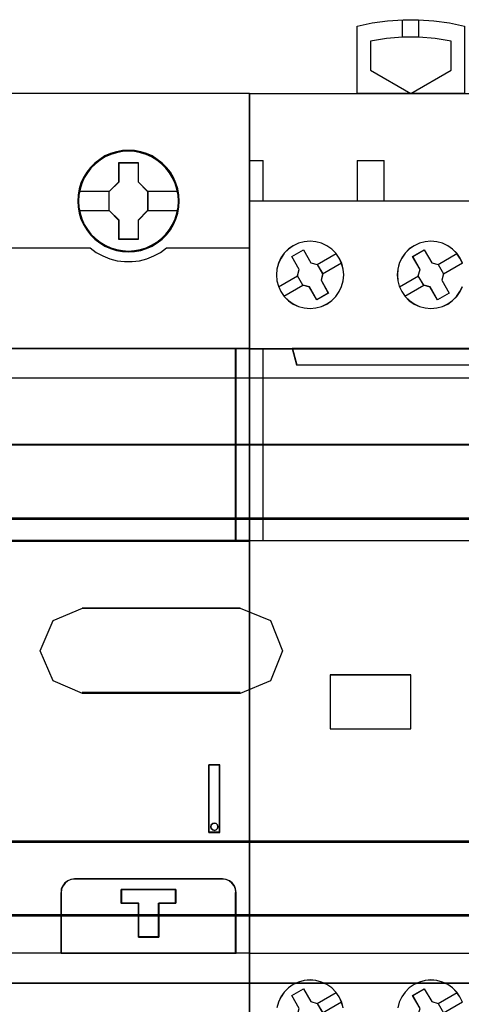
# Model space of a CAD drawing. Header units: millimetres. Extents: x 18084 to 47233, y 38174 to 56392.
# Tile 93 of 253: x 25276 to 25309, y 50777 to 50850. Entities that reach past the tile are written whole.
import ezdxf

# ---------------------------------------------------------------- set-up
doc = ezdxf.new("R2010")
doc.units = ezdxf.units.MM
doc.header["$LTSCALE"] = 100
for name, color, linetype in [('30', 7, 'Continuous'), ('45', 7, 'Continuous'), ('50', 7, 'Continuous'), ('el - schemat', 7, 'Continuous')]:
    doc.layers.add(name, color=color, linetype=linetype)

# ---------------------------------------------------------------- blocks, each defined once
blk = doc.blocks.new('zw$F2DD')
at = {"layer": '45', "color": 7}
for points in [[(0.7996, 8.8002), (0.7996, 9.3011), (0.7996, 9.3011), (0.9126, 9.3257), (1.0273, 9.3427), (1.1426, 9.3503), (1.2574, 9.3503), (1.3727, 9.3427), (1.4875, 9.3257), (1.6005, 9.3011), (1.6005, 9.3011), (1.6005, 8.8002), (0.7996, 8.8002)], [(1.5006, 9.1914), (1.3811, 9.2107), (1.2604, 9.2201), (1.1391, 9.2201), (1.019, 9.2107), (0.8995, 9.1914), (0.8995, 9.1914), (0.8995, 8.9738), (0.8995, 8.9738), (1.1994, 8.8002), (1.1994, 8.8002), (1.5006, 8.9738), (1.5006, 8.9738), (1.5006, 9.1914), (1.5006, 9.1914)], [(1.7997, 8.8016), (3.6001, 8.8016), (3.6001, 8.8016), (3.6001, 0.4985), (3.6001, 0.4985), (1.7997, 0.4985), (1.7997, 0.4985), (0, 0.4985), (0, 0.4985), (0, 8.8016), (0, 8.8016), (1.7997, 8.8016), (1.7997, 8.8016)], [(1.7997, 8.8011), (3.5995, 8.8011), (3.5995, 0.4991), (1.7997, 0.4991), (0.0005, 0.4991), (0.0005, 8.8011), (1.7997, 8.8011)], [(0.667, 7.5758), (0.6424, 7.6121), (0.6113, 7.6426), (0.5756, 7.6678), (0.5363, 7.686), (0.4929, 7.6977), (0.4501, 7.7012), (0.4062, 7.6977), (0.3646, 7.6866), (0.3247, 7.6678), (0.289, 7.6432), (0.2579, 7.6121), (0.2333, 7.5764), (0.2145, 7.5365), (0.2034, 7.4938), (0.1993, 7.451), (0.2034, 7.407), (0.2145, 7.3654), (0.2327, 7.3256), (0.2579, 7.2898), (0.289, 7.2582), (0.3247, 7.2336), (0.3646, 7.2154), (0.4062, 7.2043), (0.4501, 7.2007), (0.4935, 7.2043), (0.5357, 7.2154), (0.5756, 7.2336), (0.6113, 7.2588), (0.6418, 7.2898), (0.667, 7.3256), (0.6852, 7.3648), (0.6969, 7.407), (0.701, 7.4504), (0.6975, 7.4938), (0.6858, 7.5365), (0.667, 7.5758)], [(0.6665, 7.5755), (0.642, 7.6118), (0.611, 7.6422), (0.5753, 7.6673), (0.5361, 7.6854), (0.4928, 7.6971), (0.4501, 7.7007), (0.4063, 7.6971), (0.3648, 7.686), (0.325, 7.6673), (0.2893, 7.6428), (0.2583, 7.6118), (0.2337, 7.5761), (0.215, 7.5363), (0.2039, 7.4937), (0.1998, 7.451), (0.2039, 7.4071), (0.215, 7.3656), (0.2332, 7.3258), (0.2583, 7.2902), (0.2893, 7.2586), (0.325, 7.234), (0.3648, 7.2159), (0.4063, 7.2048), (0.4501, 7.2013), (0.4934, 7.2048), (0.5355, 7.2159), (0.5753, 7.234), (0.611, 7.2592), (0.6414, 7.2902), (0.6665, 7.3258), (0.6847, 7.365), (0.6964, 7.4071), (0.7005, 7.4504), (0.697, 7.4937), (0.6853, 7.5363), (0.6665, 7.5755)], [(0.3137, 7.587), (0.4002, 7.6368), (0.4002, 7.6368), (0.456, 7.5412), (0.456, 7.5412), (0.5037, 7.5278), (0.5037, 7.5278), (0.5442, 7.4586), (0.5442, 7.4586), (0.5319, 7.4105), (0.5319, 7.4105), (0.5866, 7.315), (0.5866, 7.315), (0.4995, 7.2651), (0.4995, 7.2651), (0.4449, 7.3601), (0.4449, 7.3601), (0.396, 7.373), (0.396, 7.373), (0.3561, 7.4422), (0.3561, 7.4422), (0.369, 7.4908), (0.369, 7.4908), (0.3137, 7.587), (0.3137, 7.587)], [(0.3143, 7.5866), (0.4004, 7.6362), (0.456, 7.541), (0.5034, 7.5275), (0.5438, 7.4586), (0.5315, 7.4106), (0.586, 7.3154), (0.4993, 7.2657), (0.4449, 7.3604), (0.3963, 7.3732), (0.3564, 7.4422), (0.3693, 7.4907), (0.3143, 7.5866)], [(1.2135, 7.587), (1.3004, 7.6368), (1.3004, 7.6368), (1.3556, 7.5412), (1.3556, 7.5412), (1.4038, 7.5278), (1.4038, 7.5278), (1.4437, 7.4586), (1.4437, 7.4586), (1.4314, 7.4105), (1.4314, 7.4105), (1.4866, 7.315), (1.4866, 7.315), (1.3997, 7.2651), (1.3997, 7.2651), (1.3444, 7.3601), (1.3444, 7.3601), (1.2957, 7.373), (1.2957, 7.373), (1.2558, 7.4422), (1.2558, 7.4422), (1.2687, 7.4908), (1.2687, 7.4908), (1.2135, 7.587), (1.2135, 7.587)], [(1.214, 7.5866), (1.3006, 7.6362), (1.3556, 7.541), (1.4035, 7.5275), (1.4433, 7.4586), (1.431, 7.4106), (1.486, 7.3154), (1.3995, 7.2657), (1.3445, 7.3604), (1.2959, 7.3732), (1.2561, 7.4422), (1.269, 7.4907), (1.214, 7.5866)], [(0, 6.9012), (1.7997, 6.9012), (1.7997, 6.9012), (3.6001, 6.9012), (3.6001, 5.47), (1.7997, 5.47), (1.7997, 5.47), (0, 5.47), (0, 6.9012)], [(0.0005, 6.9006), (1.7997, 6.9006), (3.5995, 6.9006), (3.5995, 5.4705), (1.7997, 5.4705), (0.0005, 5.4705), (0.0005, 6.9006)], [(0.3178, 6.9012), (0.35, 6.78), (0.35, 6.78), (3.25, 6.78), (3.25, 6.78), (3.2822, 6.9012), (0.3178, 6.9012)], [(0.3184, 6.9006), (0.3505, 6.7806), (3.2495, 6.7806), (3.2817, 6.9006), (0.3184, 6.9006)], [(0.5992, 4.0703), (1.2003, 4.0703), (1.2003, 4.4721), (0.5992, 4.4721), (0.5992, 4.0703)], [(0.5997, 4.0708), (1.1997, 4.0708), (1.1997, 4.4715), (0.5997, 4.4715), (0.5997, 4.0708)], [(0.3693, 1.9899), (0.3143, 2.0859), (0.4004, 2.1356), (0.456, 2.0402), (0.5034, 2.0268), (0.5438, 1.9578), (0.5315, 1.9098), (0.586, 1.8151), (0.4993, 1.7648), (0.4449, 1.8595), (0.3963, 1.873), (0.3564, 1.942), (0.3693, 1.9899)], [(1.214, 2.0859), (1.3006, 2.1356), (1.3556, 2.0402), (1.4035, 2.0268), (1.4433, 1.9578), (1.431, 1.9098), (1.486, 1.8151), (1.3995, 1.7648), (1.3445, 1.8595), (1.2959, 1.873), (1.2561, 1.942), (1.269, 1.9899), (1.214, 2.0859)]]:
    blk.add_lwpolyline(points, close=True, dxfattribs=at)
for points in [[(1.1391, 9.2185), (1.1391, 9.3503)], [(1.2596, 9.2185), (1.2596, 9.3503)], [(0, 8.3014), (0.1007, 8.3014)], [(0.0994, 8.3014), (0.0994, 7.9997)], [(0.7996, 8.3014), (1.0007, 8.3014)], [(0.7996, 8.3014), (0.7996, 7.9997)], [(0.9994, 8.3014), (0.9994, 7.9997)], [(0, 8.001), (1.8006, 8.001)], [(1.5852, 7.5365), (1.5665, 7.5758), (1.5665, 7.5758), (1.5419, 7.6121), (1.5114, 7.6426), (1.475, 7.6678), (1.4358, 7.6859), (1.393, 7.6976), (1.3496, 7.7017), (1.3062, 7.6976), (1.264, 7.6865), (1.2247, 7.6678), (1.1884, 7.6432), (1.1579, 7.6121), (1.1327, 7.5764), (1.1139, 7.5365), (1.1028, 7.4937), (1.0993, 7.451), (1.1028, 7.407), (1.1139, 7.3654), (1.1321, 7.3256), (1.1579, 7.2898), (1.189, 7.2582), (1.2247, 7.2336), (1.264, 7.2154), (1.3062, 7.2043), (1.3502, 7.2007), (1.3936, 7.2043), (1.4358, 7.2154), (1.475, 7.2336), (1.5108, 7.2588), (1.5419, 7.2898), (1.5665, 7.3256), (1.5847, 7.3648)], [(1.5847, 7.5363), (1.566, 7.5755), (1.566, 7.5755), (1.5415, 7.6117), (1.5111, 7.6421), (1.4748, 7.6673), (1.4357, 7.6854), (1.393, 7.6971), (1.3497, 7.7012), (1.3065, 7.6971), (1.2644, 7.686), (1.2252, 7.6673), (1.189, 7.6427), (1.1586, 7.6117), (1.1334, 7.5761), (1.1147, 7.5363), (1.1036, 7.4936), (1.1001, 7.451), (1.1036, 7.4071), (1.1147, 7.3656), (1.1328, 7.3258), (1.1586, 7.2902), (1.1896, 7.2586), (1.2252, 7.234), (1.2644, 7.2159), (1.3065, 7.2048), (1.3503, 7.2013), (1.3936, 7.2048), (1.4357, 7.2159), (1.4748, 7.234), (1.5105, 7.2592), (1.5415, 7.2902), (1.566, 7.3258), (1.5842, 7.365)], [(0.5026, 7.5269), (0.6442, 7.6088)], [(1.4029, 7.5269), (1.5439, 7.6088)], [(0.5429, 7.4578), (0.684, 7.54)], [(1.4427, 7.4578), (1.5843, 7.54)], [(0.2157, 7.3608), (0.3574, 7.443)], [(1.1152, 7.3608), (1.2568, 7.443)], [(0.2553, 7.292), (0.3972, 7.374)], [(1.1556, 7.292), (1.2966, 7.374)], [(0.0994, 6.9012), (0.0994, 5.47)], [(0, 2.4009), (1.8006, 2.4009)], [(0.6975, 1.9937), (0.6858, 2.0358), (0.667, 2.0757), (0.667, 2.0757), (0.6424, 2.1114), (0.6113, 2.1425), (0.5756, 2.1671), (0.5363, 2.1853), (0.4929, 2.197), (0.4501, 2.2011), (0.4062, 2.197), (0.3646, 2.1859), (0.3247, 2.1671), (0.289, 2.1425), (0.2579, 2.1114), (0.2333, 2.0757), (0.2145, 2.0358), (0.2034, 1.9937)], [(0.697, 1.9936), (0.6853, 2.0357), (0.6665, 2.0754), (0.6665, 2.0754), (0.642, 2.1111), (0.611, 2.1421), (0.5753, 2.1666), (0.5361, 2.1848), (0.4928, 2.1964), (0.4501, 2.2005), (0.4063, 2.1964), (0.3648, 2.1853), (0.325, 2.1666), (0.2893, 2.1421), (0.2583, 2.1111), (0.2337, 2.0754), (0.215, 2.0357), (0.2039, 1.9936)], [(1.5852, 2.0364), (1.5664, 2.0757), (1.5664, 2.0757), (1.5418, 2.1114), (1.5114, 2.1425), (1.475, 2.1671), (1.4357, 2.1853), (1.3929, 2.197), (1.3496, 2.2011), (1.3062, 2.197), (1.264, 2.1859), (1.2247, 2.1671), (1.1884, 2.1425), (1.1579, 2.1114), (1.1327, 2.0757), (1.1139, 2.0358), (1.1034, 1.9937)], [(1.5847, 2.0362), (1.566, 2.0754), (1.566, 2.0754), (1.5414, 2.1111), (1.511, 2.1421), (1.4748, 2.1666), (1.4356, 2.1848), (1.393, 2.1964), (1.3497, 2.2005), (1.3065, 2.1964), (1.2644, 2.1853), (1.2252, 2.1666), (1.189, 2.1421), (1.1586, 2.1111), (1.1334, 2.0754), (1.1147, 2.0357), (1.1042, 1.9936)], [(0.369, 1.9901), (0.3137, 2.0863), (0.3137, 2.0863), (0.4002, 2.1361), (0.4002, 2.1361), (0.456, 2.0405), (0.456, 2.0405), (0.5037, 2.027), (0.5037, 2.027), (0.5442, 1.9578)], [(1.2687, 1.9901), (1.2135, 2.0863), (1.2135, 2.0863), (1.2135, 2.0863), (1.3004, 2.1361), (1.3004, 2.1361), (1.3556, 2.0405), (1.3556, 2.0405), (1.4038, 2.027), (1.4038, 2.027), (1.4437, 1.9578)], [(0.5026, 2.0262), (0.6442, 2.1082)], [(1.4029, 2.0262), (1.5445, 2.1082)], [(0.5429, 1.9572), (0.684, 2.0391)], [(1.4427, 1.9572), (1.5843, 2.0391)]]:
    blk.add_lwpolyline(points, dxfattribs=at)

msp = doc.modelspace()

# ---------------------------------------------------------------- linework, layer by layer
at = {"layer": '30', "color": 139}
for points in [[(25598.441, 50818.595), (25163.131, 50818.595), (25598.441, 50818.595)], [(25163.131, 50813.113), (25598.441, 50813.113), (25163.131, 50813.113)], [(25292.886, 50806.427), (25281.117, 50806.427), (25292.886, 50806.427)], [(25281.117, 50800.147), (25292.886, 50800.147), (25281.117, 50800.147)], [(25163.131, 50789.065), (25598.441, 50789.065), (25163.131, 50789.065)], [(25163.131, 50783.581), (25598.441, 50783.581), (25163.131, 50783.581)]]:
    msp.add_lwpolyline(points, close=True, dxfattribs=at)
at = {"layer": '30', "color": 7}
for points in [[(25163.131, 50813.044), (25598.441, 50813.044), (25598.441, 50813.23), (25598.441, 50815.432), (25598.441, 50818.595), (25598.257, 50818.595), (25163.315, 50818.595), (25163.131, 50818.595), (25163.131, 50815.432), (25163.131, 50813.23), (25163.131, 50813.044)], [(25163.131, 50813.044), (25598.441, 50813.044), (25598.441, 50813.23), (25598.441, 50815.432), (25598.441, 50818.595), (25598.257, 50818.595), (25163.315, 50818.595), (25163.131, 50818.595), (25163.131, 50815.432), (25163.131, 50813.23), (25163.131, 50813.044)], [(25163.131, 50813.044), (25598.441, 50813.044), (25598.441, 50813.23), (25598.441, 50815.432), (25598.441, 50818.595), (25598.257, 50818.595), (25163.315, 50818.595), (25163.131, 50818.595), (25163.131, 50815.432), (25163.131, 50813.23), (25163.131, 50813.044)], [(25277.994, 50803.237), (25278.947, 50805.498), (25281.13, 50806.427), (25292.872, 50806.427), (25295.147, 50805.498), (25296.038, 50803.237), (25295.147, 50801.006), (25292.872, 50800.077), (25281.13, 50800.077), (25278.947, 50801.006), (25277.994, 50803.237)], [(25277.994, 50803.237), (25278.947, 50805.498), (25281.13, 50806.427), (25292.872, 50806.427), (25295.147, 50805.498), (25296.038, 50803.237), (25295.147, 50801.006), (25292.872, 50800.077), (25281.13, 50800.077), (25278.947, 50801.006), (25277.994, 50803.237)], [(25277.994, 50803.237), (25278.947, 50805.498), (25281.13, 50806.427), (25292.872, 50806.427), (25295.147, 50805.498), (25296.038, 50803.237), (25295.147, 50801.006), (25292.872, 50800.077), (25281.13, 50800.077), (25278.947, 50801.006), (25277.994, 50803.237)], [(25598.441, 50789.065), (25163.131, 50789.065), (25163.131, 50788.879), (25163.131, 50786.677), (25163.131, 50783.514), (25163.315, 50783.514), (25598.257, 50783.514), (25598.441, 50783.514), (25598.441, 50786.677), (25598.441, 50788.879), (25598.441, 50789.065)], [(25598.441, 50789.065), (25163.131, 50789.065), (25163.131, 50788.879), (25163.131, 50786.677), (25163.131, 50783.514), (25163.315, 50783.514), (25598.257, 50783.514), (25598.441, 50783.514), (25598.441, 50786.677), (25598.441, 50788.879), (25598.441, 50789.065)], [(25598.441, 50789.065), (25163.131, 50789.065), (25163.131, 50788.879), (25163.131, 50786.677), (25163.131, 50783.514), (25163.315, 50783.514), (25598.257, 50783.514), (25598.441, 50783.514), (25598.441, 50786.677), (25598.441, 50788.879), (25598.441, 50789.065)]]:
    msp.add_lwpolyline(points, close=True, dxfattribs=at)
at = {"layer": '30', "color": 59}
for points in [[(25163.131, 50813.044), (25598.441, 50813.044), (25598.441, 50813.23), (25598.441, 50815.432), (25598.441, 50818.595), (25598.257, 50818.595), (25163.315, 50818.595), (25163.131, 50818.595), (25163.131, 50815.432), (25163.131, 50813.23), (25163.131, 50813.044)], [(25163.163, 50813.076), (25598.406, 50813.076), (25598.406, 50813.26), (25598.406, 50815.436), (25598.406, 50818.562), (25598.222, 50818.562), (25163.347, 50818.562), (25163.163, 50818.562), (25163.163, 50815.436), (25163.163, 50813.26), (25163.163, 50813.076)], [(25277.994, 50803.237), (25278.947, 50805.498), (25281.13, 50806.427), (25292.872, 50806.427), (25295.147, 50805.498), (25296.038, 50803.237), (25295.147, 50801.006), (25292.872, 50800.077), (25281.13, 50800.077), (25278.947, 50801.006), (25277.994, 50803.237)], [(25598.441, 50789.065), (25163.131, 50789.065), (25163.131, 50788.879), (25163.131, 50786.677), (25163.131, 50783.514), (25163.315, 50783.514), (25598.257, 50783.514), (25598.441, 50783.514), (25598.441, 50786.677), (25598.441, 50788.879), (25598.441, 50789.065)], [(25598.406, 50789.033), (25163.163, 50789.033), (25163.163, 50788.849), (25163.163, 50786.673), (25163.163, 50783.546), (25163.347, 50783.546), (25598.222, 50783.546), (25598.406, 50783.546), (25598.406, 50786.673), (25598.406, 50788.849), (25598.406, 50789.033)]]:
    msp.add_lwpolyline(points, close=True, dxfattribs=at)
at = {"layer": '30', "color": 7}
for points in [[(25598.441, 50813.113), (25163.131, 50813.113)], [(25598.441, 50813.113), (25163.131, 50813.113)], [(25598.441, 50813.113), (25163.131, 50813.113)], [(25163.131, 50788.996), (25598.441, 50788.996)], [(25163.131, 50788.996), (25598.441, 50788.996)], [(25163.131, 50788.996), (25598.441, 50788.996)]]:
    msp.add_lwpolyline(points, dxfattribs=at)
at = {"layer": '30', "color": 59}
for points in [[(25598.441, 50813.113), (25163.131, 50813.113)], [(25163.131, 50788.996), (25598.441, 50788.996)]]:
    msp.add_lwpolyline(points, dxfattribs=at)
at = {"layer": '45', "color": 7}
for p, q in [((25293.581, 50844.744), (25257.531, 50844.744)), ((25284.559, 50840.503), (25284.111, 50840.481)), ((25284.559, 50840.503), (25284.111, 50840.481)), ((25285.019, 50840.481), (25284.559, 50840.503)), ((25285.019, 50840.481), (25284.559, 50840.503)), ((25282.418, 50839.834), (25282.058, 50839.552)), ((25282.418, 50839.834), (25282.058, 50839.552)), ((25282.427, 50839.82), (25282.069, 50839.539)), ((25282.799, 50840.083), (25282.418, 50839.834)), ((25282.799, 50840.083), (25282.418, 50839.834)), ((25282.808, 50840.067), (25282.427, 50839.82)), ((25283.215, 50840.265), (25282.799, 50840.083)), ((25283.215, 50840.265), (25282.799, 50840.083)), ((25283.221, 50840.249), (25282.808, 50840.067)), ((25283.663, 50840.398), (25283.215, 50840.265)), ((25283.663, 50840.398), (25283.215, 50840.265)), ((25283.667, 50840.381), (25283.221, 50840.249)), ((25284.111, 50840.481), (25283.663, 50840.398)), ((25284.111, 50840.481), (25283.663, 50840.398)), ((25284.113, 50840.463), (25283.667, 50840.381)), ((25284.559, 50840.485), (25284.113, 50840.463)), ((25285.017, 50840.463), (25284.559, 50840.485)), ((25285.468, 50840.381), (25285.017, 50840.463)), ((25285.473, 50840.398), (25285.019, 50840.481)), ((25285.473, 50840.398), (25285.019, 50840.481)), ((25285.898, 50840.249), (25285.468, 50840.381)), ((25285.904, 50840.265), (25285.473, 50840.398)), ((25285.904, 50840.265), (25285.473, 50840.398)), ((25286.328, 50840.067), (25285.898, 50840.249)), ((25286.336, 50840.083), (25285.904, 50840.265)), ((25286.336, 50840.083), (25285.904, 50840.265)), ((25286.691, 50839.82), (25286.328, 50840.067)), ((25286.701, 50839.834), (25286.336, 50840.083)), ((25286.701, 50839.834), (25286.336, 50840.083)), ((25287.06, 50839.539), (25286.691, 50839.82)), ((25287.072, 50839.552), (25286.701, 50839.834)), ((25287.072, 50839.552), (25286.701, 50839.834)), ((25281.726, 50839.232), (25281.455, 50838.878)), ((25281.726, 50839.232), (25281.455, 50838.878)), ((25281.739, 50839.22), (25281.469, 50838.868)), ((25282.058, 50839.552), (25281.726, 50839.232)), ((25282.058, 50839.552), (25281.726, 50839.232)), ((25282.069, 50839.539), (25281.739, 50839.22)), ((25283.851, 50839.595), (25285.29, 50839.595)), ((25283.851, 50838.161), (25283.851, 50839.595)), ((25283.851, 50839.595), (25283.851, 50839.595)), ((25283.851, 50839.595), (25285.29, 50839.595)), ((25283.851, 50838.161), (25283.851, 50839.595)), ((25283.851, 50839.595), (25283.851, 50839.595)), ((25283.851, 50839.595), (25283.851, 50839.595)), ((25283.86, 50839.58), (25285.281, 50839.58)), ((25283.86, 50838.155), (25283.86, 50839.58)), ((25283.86, 50839.58), (25283.86, 50839.58)), ((25285.281, 50839.58), (25285.281, 50838.155)), ((25285.29, 50839.595), (25285.29, 50838.161)), ((25285.29, 50839.595), (25285.29, 50839.595)), ((25285.29, 50839.595), (25285.29, 50838.161)), ((25287.385, 50839.22), (25287.06, 50839.539)), ((25287.399, 50839.232), (25287.072, 50839.552)), ((25287.399, 50839.232), (25287.072, 50839.552)), ((25287.666, 50838.868), (25287.385, 50839.22)), ((25287.681, 50838.878), (25287.399, 50839.232)), ((25287.681, 50838.878), (25287.399, 50839.232)), ((25281.211, 50838.486), (25281.017, 50838.066)), ((25281.211, 50838.486), (25281.017, 50838.066)), ((25281.227, 50838.478), (25281.034, 50838.06)), ((25281.455, 50838.878), (25281.211, 50838.486)), ((25281.455, 50838.878), (25281.211, 50838.486)), ((25281.469, 50838.868), (25281.227, 50838.478)), ((25287.892, 50838.478), (25287.666, 50838.868)), ((25287.908, 50838.486), (25287.681, 50838.878)), ((25287.908, 50838.486), (25287.681, 50838.878)), ((25288.074, 50838.06), (25287.892, 50838.478)), ((25288.09, 50838.066), (25287.908, 50838.486)), ((25288.09, 50838.066), (25287.908, 50838.486)), ((25280.901, 50837.635), (25280.813, 50837.176)), ((25280.901, 50837.635), (25280.813, 50837.176)), ((25280.918, 50837.631), (25280.83, 50837.174)), ((25281.017, 50838.066), (25280.901, 50837.635)), ((25281.017, 50838.066), (25280.901, 50837.635)), ((25281.034, 50838.06), (25280.918, 50837.631)), ((25283.115, 50837.448), (25283.851, 50838.161)), ((25283.115, 50837.448), (25283.851, 50838.161)), ((25283.132, 50837.445), (25283.86, 50838.155)), ((25283.851, 50838.161), (25283.851, 50838.161)), ((25285.281, 50838.155), (25285.987, 50837.445)), ((25285.29, 50838.161), (25286.004, 50837.448)), ((25285.29, 50838.161), (25285.29, 50838.161)), ((25285.29, 50838.161), (25286.004, 50837.448)), ((25288.228, 50837.631), (25288.074, 50838.06)), ((25288.245, 50837.635), (25288.09, 50838.066)), ((25288.245, 50837.635), (25288.09, 50838.066)), ((25288.3, 50837.174), (25288.228, 50837.631)), ((25288.317, 50837.176), (25288.245, 50837.635)), ((25288.317, 50837.176), (25288.245, 50837.635)), ((25280.813, 50837.176), (25280.779, 50836.723)), ((25280.813, 50837.176), (25280.779, 50836.723)), ((25280.83, 50837.174), (25280.797, 50836.723)), ((25280.851, 50837.461), (25283.15, 50837.461)), ((25283.115, 50836.014), (25283.115, 50837.448)), ((25283.115, 50836.014), (25283.115, 50837.448)), ((25283.115, 50837.448), (25283.115, 50837.448)), ((25283.132, 50836.02), (25283.132, 50837.445)), ((25285.969, 50837.461), (25288.267, 50837.461)), ((25285.987, 50837.445), (25285.987, 50836.02)), ((25286.004, 50837.448), (25286.004, 50836.014)), ((25286.004, 50837.448), (25286.004, 50837.448)), ((25286.004, 50837.448), (25286.004, 50836.014)), ((25288.322, 50836.723), (25288.3, 50837.174)), ((25288.339, 50836.723), (25288.317, 50837.176)), ((25288.339, 50836.723), (25288.317, 50837.176)), ((25280.779, 50836.723), (25280.813, 50836.27)), ((25280.779, 50836.723), (25280.813, 50836.27)), ((25280.797, 50836.723), (25280.83, 50836.272)), ((25280.813, 50836.27), (25280.901, 50835.828)), ((25280.813, 50836.27), (25280.901, 50835.828)), ((25280.83, 50836.272), (25280.918, 50835.832)), ((25288.228, 50835.832), (25288.3, 50836.272)), ((25288.245, 50835.828), (25288.317, 50836.27)), ((25288.245, 50835.828), (25288.317, 50836.27)), ((25288.3, 50836.272), (25288.322, 50836.723)), ((25288.317, 50836.27), (25288.339, 50836.723)), ((25288.317, 50836.27), (25288.339, 50836.723)), ((25288.322, 50836.723), (25288.322, 50836.723)), ((25288.339, 50836.723), (25288.339, 50836.723)), ((25288.339, 50836.723), (25288.339, 50836.723)), ((25280.851, 50836.036), (25283.15, 50836.036)), ((25280.901, 50835.828), (25281.017, 50835.392)), ((25280.901, 50835.828), (25281.017, 50835.392)), ((25280.918, 50835.832), (25281.034, 50835.398)), ((25281.017, 50835.392), (25281.211, 50834.977)), ((25281.017, 50835.392), (25281.211, 50834.977)), ((25281.034, 50835.398), (25281.227, 50834.985)), ((25283.851, 50835.29), (25283.115, 50836.014)), ((25283.851, 50835.29), (25283.115, 50836.014)), ((25283.115, 50836.014), (25283.115, 50836.014)), ((25283.86, 50835.299), (25283.132, 50836.02)), ((25285.987, 50836.02), (25285.281, 50835.299)), ((25286.004, 50836.014), (25285.29, 50835.29)), ((25286.004, 50836.014), (25285.29, 50835.29)), ((25285.969, 50836.036), (25288.267, 50836.036)), ((25286.004, 50836.014), (25286.004, 50836.014)), ((25287.892, 50834.985), (25288.074, 50835.398)), ((25287.908, 50834.977), (25288.09, 50835.392)), ((25287.908, 50834.977), (25288.09, 50835.392)), ((25288.074, 50835.398), (25288.228, 50835.832)), ((25288.09, 50835.392), (25288.245, 50835.828)), ((25288.09, 50835.392), (25288.245, 50835.828)), ((25281.211, 50834.977), (25281.455, 50834.585)), ((25281.211, 50834.977), (25281.455, 50834.585)), ((25281.227, 50834.985), (25281.469, 50834.595)), ((25283.851, 50833.867), (25283.851, 50835.29)), ((25283.851, 50833.867), (25283.851, 50835.29)), ((25283.851, 50835.29), (25283.851, 50835.29)), ((25283.86, 50833.885), (25283.86, 50835.299)), ((25285.281, 50835.299), (25285.281, 50833.885)), ((25285.29, 50835.29), (25285.29, 50833.867)), ((25285.29, 50835.29), (25285.29, 50835.29)), ((25285.29, 50835.29), (25285.29, 50833.867)), ((25287.666, 50834.595), (25287.892, 50834.985)), ((25287.681, 50834.585), (25287.908, 50834.977)), ((25287.681, 50834.585), (25287.908, 50834.977)), ((25281.455, 50834.585), (25281.726, 50834.22)), ((25281.455, 50834.585), (25281.726, 50834.22)), ((25281.469, 50834.595), (25281.739, 50834.232)), ((25281.726, 50834.22), (25282.058, 50833.894)), ((25281.726, 50834.22), (25282.058, 50833.894)), ((25281.739, 50834.232), (25282.069, 50833.907)), ((25282.058, 50833.894), (25282.418, 50833.618)), ((25282.058, 50833.894), (25282.418, 50833.618)), ((25282.069, 50833.907), (25282.427, 50833.632)), ((25286.691, 50833.632), (25287.06, 50833.907)), ((25286.701, 50833.618), (25287.072, 50833.894)), ((25286.701, 50833.618), (25287.072, 50833.894)), ((25287.06, 50833.907), (25287.385, 50834.232)), ((25287.072, 50833.894), (25287.399, 50834.22)), ((25287.072, 50833.894), (25287.399, 50834.22)), ((25287.385, 50834.232), (25287.666, 50834.595)), ((25287.399, 50834.22), (25287.681, 50834.585)), ((25287.399, 50834.22), (25287.681, 50834.585)), ((25282.418, 50833.618), (25282.799, 50833.38)), ((25282.418, 50833.618), (25282.799, 50833.38)), ((25282.427, 50833.632), (25282.808, 50833.396)), ((25282.799, 50833.38), (25283.215, 50833.198)), ((25282.799, 50833.38), (25283.215, 50833.198)), ((25282.808, 50833.396), (25283.221, 50833.214)), ((25283.215, 50833.198), (25283.663, 50833.06)), ((25283.215, 50833.198), (25283.663, 50833.06)), ((25283.221, 50833.214), (25283.667, 50833.077)), ((25285.29, 50833.867), (25283.851, 50833.867)), ((25285.29, 50833.867), (25283.851, 50833.867)), ((25283.851, 50833.867), (25283.851, 50833.867)), ((25285.281, 50833.885), (25283.86, 50833.885)), ((25285.29, 50833.867), (25285.29, 50833.867)), ((25285.468, 50833.077), (25285.898, 50833.214)), ((25285.473, 50833.06), (25285.904, 50833.198)), ((25285.473, 50833.06), (25285.904, 50833.198)), ((25285.898, 50833.214), (25286.328, 50833.396)), ((25285.904, 50833.198), (25286.336, 50833.38)), ((25285.904, 50833.198), (25286.336, 50833.38)), ((25286.328, 50833.396), (25286.691, 50833.632)), ((25286.336, 50833.38), (25286.701, 50833.618)), ((25286.336, 50833.38), (25286.701, 50833.618)), ((25283.663, 50833.06), (25284.111, 50832.971)), ((25283.663, 50833.06), (25284.111, 50832.971)), ((25283.667, 50833.077), (25284.113, 50832.989)), ((25284.111, 50832.971), (25284.559, 50832.949)), ((25284.111, 50832.971), (25284.559, 50832.949)), ((25284.113, 50832.989), (25284.559, 50832.967)), ((25284.559, 50832.967), (25285.017, 50832.989)), ((25284.559, 50832.949), (25285.019, 50832.971)), ((25284.559, 50832.949), (25285.019, 50832.971)), ((25285.017, 50832.989), (25285.468, 50833.077)), ((25285.019, 50832.971), (25285.473, 50833.06)), ((25285.019, 50832.971), (25285.473, 50833.06)), ((25292.573, 50825.741), (25257.531, 50825.741)), ((25292.54, 50825.741), (25292.54, 50811.418)), ((25293.581, 50825.741), (25292.54, 50825.741)), ((25292.54, 50825.741), (25292.54, 50825.741)), ((25292.573, 50811.418), (25292.573, 50825.741)), ((25292.573, 50825.741), (25292.573, 50825.741)), ((25275.548, 50811.418), (25292.573, 50811.418)), ((25292.54, 50811.418), (25293.581, 50811.418)), ((25290.536, 50794.764), (25290.536, 50789.729)), ((25291.373, 50794.764), (25290.536, 50794.764)), ((25290.536, 50794.764), (25290.536, 50794.764)), ((25291.373, 50789.729), (25291.373, 50794.764)), ((25290.69, 50790.143), (25290.725, 50790.279)), ((25290.725, 50790.014), (25290.69, 50790.143)), ((25290.725, 50790.279), (25290.831, 50790.379)), ((25290.831, 50789.914), (25290.725, 50790.014)), ((25290.831, 50790.379), (25290.96, 50790.414)), ((25290.96, 50789.878), (25290.831, 50789.914)), ((25290.96, 50790.414), (25291.089, 50790.379)), ((25291.089, 50789.914), (25290.96, 50789.878)), ((25291.089, 50790.379), (25291.195, 50790.279)), ((25291.195, 50790.014), (25291.089, 50789.914)), ((25291.195, 50790.279), (25291.219, 50790.143)), ((25291.195, 50790.279), (25291.195, 50790.279)), ((25291.219, 50790.143), (25291.195, 50790.014)), ((25290.536, 50789.729), (25291.373, 50789.729)), ((25280.539, 50786.263), (25280.28, 50786.23)), ((25291.573, 50786.263), (25280.539, 50786.263)), ((25291.833, 50786.23), (25291.573, 50786.263)), ((25291.573, 50786.263), (25291.573, 50786.263)), ((25279.562, 50785.521), (25279.54, 50785.261)), ((25279.678, 50785.759), (25279.562, 50785.521)), ((25279.832, 50785.969), (25279.678, 50785.759)), ((25280.042, 50786.13), (25279.832, 50785.969)), ((25280.28, 50786.23), (25280.042, 50786.13)), ((25292.076, 50786.13), (25291.833, 50786.23)), ((25292.28, 50785.969), (25292.076, 50786.13)), ((25292.446, 50785.759), (25292.28, 50785.969)), ((25292.54, 50785.521), (25292.446, 50785.759)), ((25292.573, 50785.261), (25292.54, 50785.521)), ((25279.54, 50785.261), (25279.54, 50780.727)), ((25284.029, 50784.453), (25284.029, 50785.464)), ((25284.029, 50785.464), (25288.078, 50785.464)), ((25288.078, 50785.464), (25284.029, 50785.464)), ((25284.029, 50785.464), (25284.029, 50784.453)), ((25288.064, 50785.449), (25284.046, 50785.449)), ((25284.046, 50785.449), (25284.046, 50784.447)), ((25288.064, 50784.447), (25288.064, 50785.449)), ((25288.078, 50785.464), (25288.078, 50784.453)), ((25288.078, 50785.464), (25288.078, 50785.464)), ((25288.078, 50784.453), (25288.078, 50785.464)), ((25292.573, 50780.727), (25292.573, 50785.261)), ((25285.301, 50784.453), (25284.029, 50784.453)), ((25284.029, 50784.453), (25285.301, 50784.453)), ((25284.046, 50784.447), (25285.308, 50784.447)), ((25285.301, 50781.933), (25285.301, 50784.453)), ((25285.301, 50784.453), (25285.301, 50781.933)), ((25285.308, 50784.447), (25285.308, 50781.948)), ((25286.807, 50781.948), (25286.807, 50784.447)), ((25286.807, 50784.447), (25288.064, 50784.447)), ((25288.078, 50784.453), (25286.812, 50784.453)), ((25286.812, 50784.453), (25286.812, 50781.933)), ((25286.812, 50781.933), (25286.812, 50784.453)), ((25286.812, 50784.453), (25288.078, 50784.453)), ((25286.812, 50781.933), (25285.301, 50781.933)), ((25285.301, 50781.933), (25286.812, 50781.933)), ((25285.308, 50781.948), (25286.807, 50781.948)), ((25286.807, 50781.948), (25286.807, 50781.948)), ((25286.812, 50781.933), (25286.812, 50781.933)), ((25279.54, 50780.727), (25292.573, 50780.727))]:
    msp.add_line(p, q, dxfattribs=at)
at = {"layer": '45', "color": 139}
for p, q in [((25293.581, 50844.744), (25257.531, 50844.744)), ((25282.45, 50839.784), (25282.096, 50839.502)), ((25282.832, 50840.01), (25282.45, 50839.784)), ((25283.241, 50840.193), (25282.832, 50840.01)), ((25283.662, 50840.325), (25283.241, 50840.193)), ((25284.11, 50840.408), (25283.662, 50840.325)), ((25284.558, 50840.436), (25284.11, 50840.408)), ((25285.007, 50840.408), (25284.558, 50840.436)), ((25285.449, 50840.325), (25285.007, 50840.408)), ((25285.87, 50840.193), (25285.449, 50840.325)), ((25286.279, 50840.01), (25285.87, 50840.193)), ((25286.661, 50839.784), (25286.279, 50840.01)), ((25287.021, 50839.502), (25286.661, 50839.784)), ((25281.769, 50839.181), (25281.504, 50838.828)), ((25282.096, 50839.502), (25281.769, 50839.181)), ((25287.336, 50839.181), (25287.021, 50839.502)), ((25287.613, 50838.828), (25287.336, 50839.181)), ((25281.266, 50838.446), (25281.078, 50838.038)), ((25281.504, 50838.828), (25281.266, 50838.446)), ((25287.846, 50838.446), (25287.613, 50838.828)), ((25288.028, 50838.038), (25287.846, 50838.446)), ((25280.956, 50837.612), (25280.867, 50837.17)), ((25281.078, 50838.038), (25280.956, 50837.612)), ((25288.161, 50837.612), (25288.028, 50838.038)), ((25288.25, 50837.17), (25288.161, 50837.612)), ((25280.867, 50837.17), (25280.834, 50836.722)), ((25288.277, 50836.722), (25288.25, 50837.17)), ((25280.834, 50836.722), (25280.867, 50836.275)), ((25280.867, 50836.275), (25280.956, 50835.833)), ((25288.161, 50835.833), (25288.25, 50836.275)), ((25288.25, 50836.275), (25288.277, 50836.722)), ((25288.277, 50836.722), (25288.277, 50836.722)), ((25280.956, 50835.833), (25281.078, 50835.407)), ((25281.078, 50835.407), (25281.266, 50834.993)), ((25287.846, 50834.993), (25288.028, 50835.407)), ((25288.028, 50835.407), (25288.161, 50835.833)), ((25281.266, 50834.993), (25281.504, 50834.611)), ((25287.613, 50834.611), (25287.846, 50834.993)), ((25281.504, 50834.611), (25281.769, 50834.263)), ((25281.769, 50834.263), (25282.096, 50833.948)), ((25282.096, 50833.948), (25282.45, 50833.666)), ((25286.661, 50833.666), (25287.021, 50833.948)), ((25287.021, 50833.948), (25287.336, 50834.263)), ((25287.336, 50834.263), (25287.613, 50834.611)), ((25269.369, 50833.242), (25281.746, 50833.242)), ((25281.711, 50833.242), (25282.16, 50832.906)), ((25282.45, 50833.666), (25282.832, 50833.434)), ((25282.832, 50833.434), (25283.241, 50833.252)), ((25283.241, 50833.252), (25283.662, 50833.119)), ((25285.449, 50833.119), (25285.87, 50833.252)), ((25285.87, 50833.252), (25286.279, 50833.434)), ((25286.279, 50833.434), (25286.661, 50833.666)), ((25286.943, 50832.906), (25287.403, 50833.242)), ((25287.368, 50833.242), (25293.581, 50833.242)), ((25282.16, 50832.906), (25282.653, 50832.639)), ((25282.653, 50832.639), (25283.18, 50832.434)), ((25283.18, 50832.434), (25283.728, 50832.286)), ((25283.662, 50833.119), (25284.11, 50833.036)), ((25284.11, 50833.036), (25284.558, 50833.009)), ((25284.558, 50833.009), (25285.007, 50833.036)), ((25285.007, 50833.036), (25285.449, 50833.119)), ((25285.385, 50832.286), (25285.934, 50832.434)), ((25285.934, 50832.434), (25286.455, 50832.639)), ((25286.455, 50832.639), (25286.943, 50832.906)), ((25283.728, 50832.286), (25284.277, 50832.217)), ((25284.277, 50832.217), (25284.831, 50832.217)), ((25284.831, 50832.217), (25285.385, 50832.286)), ((25257.531, 50825.741), (25293.581, 50825.741)), ((25292.558, 50825.723), (25257.548, 50825.723)), ((25292.54, 50811.418), (25292.54, 50825.741)), ((25292.558, 50811.432), (25292.558, 50825.723)), ((25292.558, 50825.723), (25292.558, 50825.723)), ((25293.581, 50811.452), (25274.792, 50811.452)), ((25275.549, 50811.432), (25292.558, 50811.432)), ((25290.536, 50789.729), (25290.536, 50794.764)), ((25290.536, 50794.764), (25291.373, 50794.764)), ((25291.338, 50789.729), (25291.338, 50794.764)), ((25290.725, 50790.279), (25290.69, 50790.143)), ((25290.69, 50790.143), (25290.725, 50790.014)), ((25290.831, 50790.379), (25290.725, 50790.279)), ((25290.725, 50790.014), (25290.831, 50789.914)), ((25290.96, 50790.414), (25290.831, 50790.379)), ((25290.831, 50789.914), (25290.96, 50789.878)), ((25291.089, 50790.379), (25290.96, 50790.414)), ((25290.96, 50789.878), (25291.089, 50789.914)), ((25291.195, 50790.279), (25291.089, 50790.379)), ((25291.089, 50789.914), (25291.195, 50790.014)), ((25291.219, 50790.143), (25291.195, 50790.279)), ((25291.195, 50790.014), (25291.219, 50790.143)), ((25291.219, 50790.143), (25291.219, 50790.143)), ((25290.536, 50789.764), (25291.373, 50789.764)), ((25280.573, 50786.263), (25280.305, 50786.229)), ((25280.538, 50786.263), (25291.576, 50786.263)), ((25291.809, 50786.229), (25291.542, 50786.263)), ((25279.682, 50785.744), (25279.563, 50785.499)), ((25279.842, 50785.961), (25279.682, 50785.744)), ((25280.059, 50786.126), (25279.842, 50785.961)), ((25280.305, 50786.229), (25280.059, 50786.126)), ((25292.06, 50786.126), (25291.809, 50786.229)), ((25292.271, 50785.961), (25292.06, 50786.126)), ((25292.442, 50785.744), (25292.271, 50785.961)), ((25292.539, 50785.499), (25292.442, 50785.744)), ((25279.563, 50785.499), (25279.54, 50785.231)), ((25279.54, 50780.727), (25279.54, 50785.265)), ((25284.029, 50785.464), (25288.078, 50785.464)), ((25284.029, 50785.464), (25284.029, 50784.429)), ((25288.044, 50785.464), (25288.044, 50784.429)), ((25292.573, 50785.231), (25292.539, 50785.499)), ((25292.54, 50780.727), (25292.54, 50785.265)), ((25284.029, 50784.464), (25285.326, 50784.464)), ((25285.291, 50784.464), (25285.291, 50781.933)), ((25286.789, 50784.464), (25288.078, 50784.464)), ((25286.789, 50784.464), (25286.789, 50781.933)), ((25285.291, 50781.967), (25286.824, 50781.967)), ((25257.531, 50780.761), (25293.581, 50780.761))]:
    msp.add_line(p, q, dxfattribs=at)
at = {"layer": '45', "color": 59}
for p, q in [((25293.566, 50844.726), (25257.548, 50844.726)), ((25290.536, 50794.764), (25290.536, 50789.729)), ((25291.373, 50794.764), (25290.536, 50794.764)), ((25290.536, 50794.764), (25290.536, 50794.764)), ((25291.373, 50789.729), (25291.373, 50794.764)), ((25290.69, 50790.143), (25290.725, 50790.279)), ((25290.725, 50790.014), (25290.69, 50790.143)), ((25290.725, 50790.279), (25290.831, 50790.379)), ((25290.831, 50789.914), (25290.725, 50790.014)), ((25290.831, 50790.379), (25290.96, 50790.414)), ((25290.96, 50789.878), (25290.831, 50789.914)), ((25290.96, 50790.414), (25291.089, 50790.379)), ((25291.089, 50789.914), (25290.96, 50789.878)), ((25291.089, 50790.379), (25291.195, 50790.279)), ((25291.195, 50790.014), (25291.089, 50789.914)), ((25291.195, 50790.279), (25291.219, 50790.143)), ((25291.195, 50790.279), (25291.195, 50790.279)), ((25291.219, 50790.143), (25291.195, 50790.014)), ((25290.536, 50789.729), (25291.373, 50789.729)), ((25280.539, 50786.263), (25280.28, 50786.23)), ((25280.554, 50786.245), (25280.295, 50786.212)), ((25291.573, 50786.263), (25280.539, 50786.263)), ((25291.561, 50786.245), (25280.554, 50786.245)), ((25291.82, 50786.212), (25291.561, 50786.245)), ((25291.561, 50786.245), (25291.561, 50786.245)), ((25291.833, 50786.23), (25291.573, 50786.263)), ((25291.573, 50786.263), (25291.573, 50786.263)), ((25279.562, 50785.521), (25279.54, 50785.261)), ((25279.678, 50785.759), (25279.562, 50785.521)), ((25279.695, 50785.745), (25279.579, 50785.508)), ((25279.832, 50785.969), (25279.678, 50785.759)), ((25279.849, 50785.954), (25279.695, 50785.745)), ((25280.042, 50786.13), (25279.832, 50785.969)), ((25280.058, 50786.113), (25279.849, 50785.954)), ((25280.28, 50786.23), (25280.042, 50786.13)), ((25280.295, 50786.212), (25280.058, 50786.113)), ((25292.062, 50786.113), (25291.82, 50786.212)), ((25292.076, 50786.13), (25291.833, 50786.23)), ((25292.266, 50785.954), (25292.062, 50786.113)), ((25292.28, 50785.969), (25292.076, 50786.13)), ((25292.431, 50785.745), (25292.266, 50785.954)), ((25292.446, 50785.759), (25292.28, 50785.969)), ((25292.525, 50785.508), (25292.431, 50785.745)), ((25292.54, 50785.521), (25292.446, 50785.759)), ((25292.573, 50785.261), (25292.54, 50785.521)), ((25279.54, 50785.261), (25279.54, 50780.727)), ((25279.579, 50785.508), (25279.557, 50785.25)), ((25279.557, 50785.25), (25279.557, 50780.744)), ((25284.029, 50784.453), (25284.029, 50785.464)), ((25284.029, 50785.464), (25288.078, 50785.464)), ((25288.078, 50785.464), (25284.029, 50785.464)), ((25284.029, 50785.464), (25284.029, 50784.453)), ((25288.064, 50785.449), (25284.046, 50785.449)), ((25284.046, 50785.449), (25284.046, 50784.447)), ((25288.064, 50784.447), (25288.064, 50785.449)), ((25288.078, 50785.464), (25288.078, 50784.453)), ((25288.078, 50785.464), (25288.078, 50785.464)), ((25288.078, 50784.453), (25288.078, 50785.464)), ((25292.558, 50785.25), (25292.525, 50785.508)), ((25292.558, 50780.744), (25292.558, 50785.25)), ((25292.573, 50780.727), (25292.573, 50785.261)), ((25285.301, 50784.453), (25284.029, 50784.453)), ((25284.029, 50784.453), (25285.301, 50784.453)), ((25284.046, 50784.447), (25285.308, 50784.447)), ((25285.301, 50781.933), (25285.301, 50784.453)), ((25285.301, 50784.453), (25285.301, 50781.933)), ((25285.308, 50784.447), (25285.308, 50781.948)), ((25286.807, 50781.948), (25286.807, 50784.447)), ((25286.807, 50784.447), (25288.064, 50784.447)), ((25288.078, 50784.453), (25286.812, 50784.453)), ((25286.812, 50784.453), (25286.812, 50781.933)), ((25286.812, 50781.933), (25286.812, 50784.453)), ((25286.812, 50784.453), (25288.078, 50784.453)), ((25286.812, 50781.933), (25285.301, 50781.933)), ((25285.301, 50781.933), (25286.812, 50781.933)), ((25285.308, 50781.948), (25286.807, 50781.948)), ((25286.807, 50781.948), (25286.807, 50781.948)), ((25286.812, 50781.933), (25286.812, 50781.933)), ((25279.54, 50780.727), (25292.573, 50780.727)), ((25279.557, 50780.744), (25292.558, 50780.744))]:
    msp.add_line(p, q, dxfattribs=at)
at = {"layer": '45', "color": 140}
for p, q in [((25292.573, 50825.741), (25257.531, 50825.741)), ((25292.54, 50825.741), (25292.54, 50811.418)), ((25293.581, 50825.741), (25292.54, 50825.741)), ((25292.54, 50825.741), (25292.54, 50825.741)), ((25292.555, 50825.723), (25292.555, 50811.432)), ((25293.566, 50825.723), (25292.555, 50825.723)), ((25292.555, 50825.723), (25292.555, 50825.723)), ((25292.573, 50811.418), (25292.573, 50825.741)), ((25292.573, 50825.741), (25292.573, 50825.741)), ((25275.548, 50811.418), (25292.573, 50811.418)), ((25292.54, 50811.418), (25293.581, 50811.418)), ((25292.555, 50811.432), (25293.566, 50811.432))]:
    msp.add_line(p, q, dxfattribs=at)
at = {"layer": '50', "color": 7}
for points in [[(25164.711, 50778.514), (25164.711, 50823.565), (25596.861, 50823.565), (25596.861, 50778.514)], [(25164.711, 50778.514), (25596.861, 50778.514)]]:
    msp.add_lwpolyline(points, dxfattribs=at)
at = {"layer": '50', "color": 59}
msp.add_lwpolyline([(25164.711, 50823.565), (25596.861, 50823.565), (25596.861, 50778.514), (25164.711, 50778.514), (25164.711, 50823.565)], close=True, dxfattribs=at)
at = {"layer": 'el - schemat', "linetype": 'ByBlock', "lineweight": -2}
msp.add_line((25293.581, 50844.744), (25293.581, 50761.741), dxfattribs=at)

# ---------------------------------------------------------------- block references
at = {"xscale": 10, "yscale": 10, "zscale": 10}
msp.add_blockref('zw$F2DD', (25293.581, 50756.728), dxfattribs=at)

doc.saveas('drawing.dxf')
